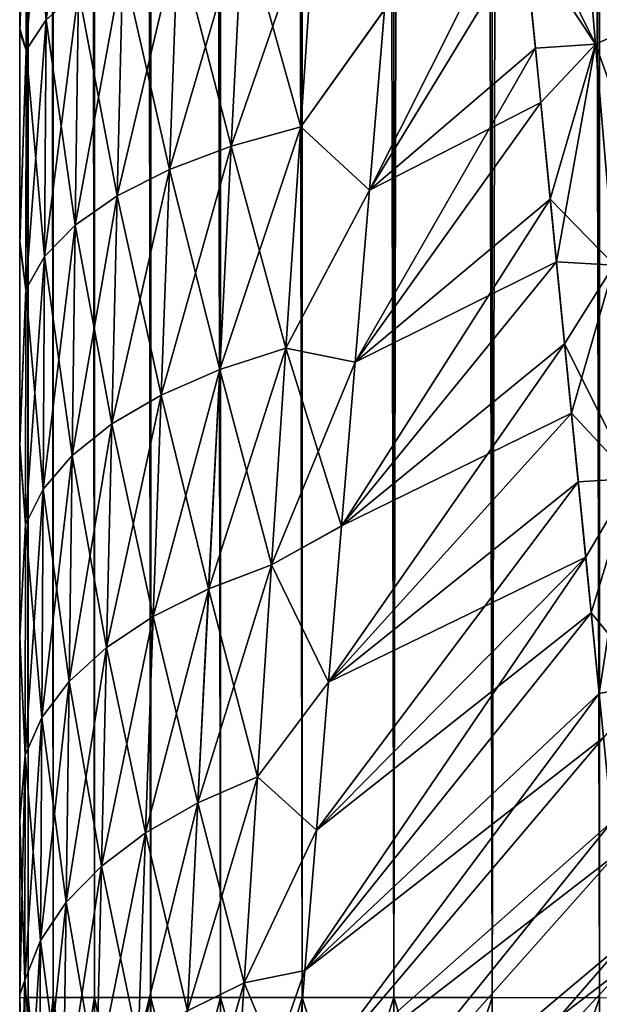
# Model space of a CAD drawing. Header units: metres. Extents: x -2 to 85, y -75 to 96.
# Tile 40 of 256: x 13.05 to 13.251, y -69.998 to -69.656. Entities that reach past the tile are written whole.
import ezdxf

# ---------------------------------------------------------------- set-up
doc = ezdxf.new("R2010")
doc.units = ezdxf.units.M
doc.layers.add('solid_20204500', color=7, linetype='CONTINUOUS')

msp = doc.modelspace()

# ---------------------------------------------------------------- linework, layer by layer
at = {"layer": 'solid_20204500'}
for points in [[(13.05, -69.99556, -2.760571), (13.05, -62.117912, -2.760571), (13.052929, -54.239883, -2.797162)], [(13.052898, -69.995506, -2.796968), (13.05, -69.99556, -2.760571), (13.052929, -54.239883, -2.797162)], [(13.052897, -69.995506, 2.796966), (13.052929, -54.239883, 2.797161), (13.05, -54.240288, 2.760571)], [(13.05, -62.117912, 2.760571), (13.052897, -69.995506, 2.796966), (13.05, -54.240288, 2.760571)], [(13.052897, -69.995506, 2.796966), (13.061628, -69.995506, 2.832778), (13.052929, -54.239883, 2.797161)], [(13.06163, -69.995506, -2.832783), (13.052898, -69.995506, -2.796968), (13.052929, -54.239883, -2.797162)], [(13.06163, -69.995506, -2.832783), (13.052929, -54.239883, -2.797162), (13.061694, -54.239883, -2.832976)], [(13.061628, -69.995506, 2.832778), (13.061693, -54.239883, 2.832974), (13.052929, -54.239883, 2.797161)], [(13.061628, -69.995506, 2.832778), (13.075969, -69.995506, 2.866738), (13.061693, -54.239883, 2.832974)], [(13.075973, -69.995506, -2.866744), (13.06163, -69.995506, -2.832783), (13.061694, -54.239883, -2.832976)], [(13.075969, -69.995506, 2.866738), (13.076063, -54.239883, 2.866919), (13.061693, -54.239883, 2.832974)], [(13.075973, -69.995506, -2.866744), (13.061694, -54.239883, -2.832976), (13.076064, -54.239883, -2.866921)], [(13.075969, -69.995506, 2.866738), (13.095526, -69.995506, 2.897936), (13.076063, -54.239883, 2.866919)], [(13.095531, -69.995506, -2.897944), (13.075973, -69.995506, -2.866744), (13.076064, -54.239883, -2.866921)], [(13.095526, -69.995506, 2.897936), (13.095647, -54.239883, 2.898099), (13.076063, -54.239883, 2.866919)], [(13.095531, -69.995506, -2.897944), (13.076064, -54.239883, -2.866921), (13.095649, -54.239883, -2.898102)], [(13.095526, -69.995506, 2.897936), (13.119809, -69.995506, 2.925614), (13.095647, -54.239883, 2.898099)], [(13.119819, -69.995506, -2.925622), (13.095531, -69.995506, -2.897944), (13.095649, -54.239883, -2.898102)], [(13.119809, -69.995506, 2.925614), (13.119954, -54.239883, 2.925754), (13.095647, -54.239883, 2.898099)], [(13.119819, -69.995506, -2.925622), (13.095649, -54.239883, -2.898102), (13.119957, -54.239883, -2.925757)], [(13.119809, -69.995506, 2.925614), (13.148232, -69.995506, 2.949084), (13.119954, -54.239883, 2.925754)], [(13.148244, -69.995506, -2.949093), (13.119819, -69.995506, -2.925622), (13.119957, -54.239883, -2.925757)], [(13.148232, -69.995506, 2.949084), (13.148396, -54.239883, 2.949198), (13.119954, -54.239883, 2.925754)], [(13.148244, -69.995506, -2.949093), (13.119957, -54.239883, -2.925757), (13.148399, -54.239883, -2.949201)], [(13.148232, -69.995506, 2.949084), (13.180034, -69.995506, 2.967711), (13.148396, -54.239883, 2.949198)], [(13.180049, -69.995506, -2.967718), (13.148244, -69.995506, -2.949093), (13.148399, -54.239883, -2.949201)], [(13.180034, -69.995506, 2.967711), (13.18021, -54.239883, 2.967796), (13.148396, -54.239883, 2.949198)], [(13.180049, -69.995506, -2.967718), (13.148399, -54.239883, -2.949201), (13.180215, -54.239883, -2.967798)], [(13.180034, -69.995506, 2.967711), (13.214286, -69.995506, 2.980984), (13.18021, -54.239883, 2.967796)], [(13.180049, -69.995506, -2.967718), (13.214286, -54.239883, -2.980984), (13.214286, -69.995506, -2.980984)], [(13.180049, -69.995506, -2.967718), (13.180215, -54.239883, -2.967798), (13.214286, -54.239883, -2.980984)], [(13.18021, -54.239883, 2.967796), (13.214286, -69.995506, 2.980984), (13.214286, -54.239883, 2.980984)], [(13.251516, -54.239883, -2.989546), (13.251542, -69.995544, -2.98955), (13.214286, -69.995506, -2.980984)], [(13.214286, -54.239883, -2.980984), (13.251516, -54.239883, -2.989546), (13.214286, -69.995506, -2.980984)], [(13.214286, -54.239883, 2.980984), (13.214286, -69.995506, 2.980984), (13.251544, -69.995544, 2.98955)], [(13.248573, -54.239883, 2.989049), (13.214286, -54.239883, 2.980984), (13.251544, -69.995544, 2.98955)], [(13.248573, -54.239883, 2.989049), (13.28953, -69.995506, 2.993307), (13.28953, -54.239883, 2.993307)], [(13.248573, -54.239883, 2.989049), (13.251544, -69.995544, 2.98955), (13.28953, -69.995506, 2.993307)], [(13.05, -68.575523, -1.696103), (13.05, -62.117912, -2.760571), (13.05, -69.99556, -2.760571)], [(13.05, -62.117912, 2.760571), (13.05, -69.99556, 2.760571), (13.052897, -69.995506, 2.796966)], [(13.05, -69.249092, 1.657583), (13.05, -69.99556, 2.760571), (13.05, -62.117912, 2.760571)], [(13.05, -68.635956, -1.693882), (13.05, -68.575523, -1.696103), (13.05, -69.99556, -2.760571)], [(13.05, -68.647598, -1.693254), (13.05, -68.635956, -1.693882), (13.05, -69.99556, -2.760571)], [(13.05, -68.647598, -1.693254), (13.05, -69.99556, -2.760571), (13.05, -68.691345, -1.68999)], [(13.05, -68.721504, -1.687832), (13.05, -68.691345, -1.68999), (13.05, -69.99556, -2.760571)], [(13.05, -68.721504, -1.687832), (13.05, -69.99556, -2.760571), (13.05, -68.7435, -1.68671)], [(13.05, -68.792595, -1.685086), (13.05, -68.7435, -1.68671), (13.05, -69.99556, -2.760571)], [(13.05, -68.905487, -1.685086), (13.05, -68.792595, -1.685086), (13.05, -69.99556, -2.760571)], [(13.05, -68.905487, -1.685086), (13.05, -69.99556, -2.760571), (13.05, -69.080086, -1.677973)], [(13.05, -69.080086, -1.677973), (13.05, -69.99556, -2.760571), (13.05, -69.251938, -1.657124)], [(13.05, -69.249092, 1.657583), (13.05, -69.418419, 1.623127), (13.05, -69.99556, 2.760571)], [(13.05, -69.251938, -1.657124), (13.05, -69.99556, -2.760571), (13.05, -69.418419, -1.623127)], [(13.05, -69.418419, -1.623127), (13.05, -69.99556, -2.760571), (13.05, -69.502518, -1.599979)], [(13.05, -69.501877, 1.600236), (13.05, -69.99556, 2.760571), (13.05, -69.418419, 1.623127)], [(13.05, -69.582069, 1.575471), (13.05, -69.99556, 2.760571), (13.05, -69.501877, 1.600236)], [(13.05, -69.502518, -1.599979), (13.05, -69.99556, -2.760571), (13.05, -69.58313, -1.575046)], [(13.071577, -69.563347, -1.486942), (13.05968, -69.57251, -1.514341), (13.059156, -69.655922, -1.486271)], [(13.070421, -69.645874, -1.459907), (13.071577, -69.563347, -1.486942), (13.059156, -69.655922, -1.486271)], [(13.05968, -69.57251, -1.514341), (13.052436, -69.582146, -1.543191), (13.052303, -69.666466, -1.513951)], [(13.059156, -69.655922, -1.486271), (13.05968, -69.57251, -1.514341), (13.052303, -69.666466, -1.513951)], [(13.059156, -69.655922, 1.486274), (13.052435, -69.582153, 1.543192), (13.059679, -69.57251, 1.514343)], [(13.059156, -69.655922, 1.486274), (13.059679, -69.57251, 1.514343), (13.070419, -69.645874, 1.45991)], [(13.05, -69.658989, 1.548831), (13.05, -69.99556, 2.760571), (13.05, -69.582069, 1.575471)], [(13.052435, -69.582153, 1.543192), (13.05, -69.658989, 1.548831), (13.05, -69.582069, 1.575471)], [(13.052436, -69.582146, -1.543191), (13.05, -69.58313, -1.575046), (13.05, -69.660263, -1.548327)], [(13.052303, -69.666466, -1.513951), (13.052436, -69.582146, -1.543191), (13.05, -69.660263, -1.548327)], [(13.052435, -69.582153, 1.543192), (13.052303, -69.666466, 1.513953), (13.05, -69.658989, 1.548831)], [(13.05, -69.58313, -1.575046), (13.05, -69.99556, -2.760571), (13.05, -69.660263, -1.548327)], [(13.059156, -69.655922, 1.486274), (13.052303, -69.666466, 1.513953), (13.052435, -69.582153, 1.543192)], [(13.243398, -69.585411, 1.349455), (13.250121, -69.664345, 1.311797), (13.22382, -69.611145, 1.348806)], [(13.250121, -69.664352, -1.311795), (13.243397, -69.585411, -1.349453), (13.225398, -69.626892, -1.341534)], [(13.269345, -69.655861, -1.301774), (13.243397, -69.585411, -1.349453), (13.250121, -69.664352, -1.311795)], [(13.269345, -69.655861, 1.301774), (13.250121, -69.664345, 1.311797), (13.243398, -69.585411, 1.349455)], [(13.171608, -69.715134, 1.327412), (13.22382, -69.611145, 1.348806), (13.22925, -69.665802, 1.322637)], [(13.171608, -69.715134, 1.327412), (13.17681, -69.65242, 1.351979), (13.22382, -69.611145, 1.348806)], [(13.250121, -69.664345, 1.311797), (13.22925, -69.665802, 1.322637), (13.22382, -69.611145, 1.348806)], [(13.152911, -69.61496, -1.378793), (13.127524, -69.620918, -1.394426), (13.123478, -69.699821, -1.365885)], [(13.147679, -69.693115, -1.350331), (13.152911, -69.61496, -1.378793), (13.123478, -69.699821, -1.365885)], [(13.127518, -69.620926, 1.39443), (13.152904, -69.614967, 1.378797), (13.147672, -69.693115, 1.350335)], [(13.147672, -69.693115, 1.350335), (13.152904, -69.614967, 1.378797), (13.17681, -69.65242, 1.351979)], [(13.147679, -69.693115, -1.350331), (13.176826, -69.652328, -1.352006), (13.152911, -69.61496, -1.378793)], [(13.127524, -69.620918, -1.394426), (13.104991, -69.628174, -1.413465), (13.102057, -69.70787, -1.384535)], [(13.123478, -69.699821, -1.365885), (13.127524, -69.620918, -1.394426), (13.102057, -69.70787, -1.384535)], [(13.104986, -69.628174, 1.41347), (13.127518, -69.620926, 1.39443), (13.123471, -69.699821, 1.36589)], [(13.123471, -69.699821, 1.36589), (13.127518, -69.620926, 1.39443), (13.147672, -69.693115, 1.350335)], [(13.104991, -69.628174, -1.413465), (13.085813, -69.636559, -1.435456), (13.083869, -69.717064, -1.40586)], [(13.102057, -69.70787, -1.384535), (13.104991, -69.628174, -1.413465), (13.083869, -69.717064, -1.40586)], [(13.08581, -69.636559, 1.43546), (13.104986, -69.628174, 1.41347), (13.102054, -69.70787, 1.384539)], [(13.102054, -69.70787, 1.384539), (13.104986, -69.628174, 1.41347), (13.123471, -69.699821, 1.36589)], [(13.171621, -69.715057, -1.327441), (13.231118, -69.6847, -1.312951), (13.225398, -69.626892, -1.341534)], [(13.176826, -69.652328, -1.352006), (13.171621, -69.715057, -1.327441), (13.225398, -69.626892, -1.341534)], [(13.250121, -69.664352, -1.311795), (13.225398, -69.626892, -1.341534), (13.231118, -69.6847, -1.312951)], [(13.085813, -69.636559, -1.435456), (13.070421, -69.645874, -1.459907), (13.069298, -69.727226, -1.42941)], [(13.083869, -69.717064, -1.40586), (13.085813, -69.636559, -1.435456), (13.069298, -69.727226, -1.42941)], [(13.070419, -69.645874, 1.45991), (13.08581, -69.636559, 1.43546), (13.083866, -69.717072, 1.405863)], [(13.083866, -69.717072, 1.405863), (13.08581, -69.636559, 1.43546), (13.102054, -69.70787, 1.384539)], [(13.070421, -69.645874, -1.459907), (13.059156, -69.655922, -1.486271), (13.058649, -69.738136, -1.454689)], [(13.069298, -69.727226, -1.42941), (13.070421, -69.645874, -1.459907), (13.058649, -69.738136, -1.454689)], [(13.059156, -69.655922, 1.486274), (13.070419, -69.645874, 1.45991), (13.069296, -69.727226, 1.429414)], [(13.069296, -69.727226, 1.429414), (13.070419, -69.645874, 1.45991), (13.083866, -69.717072, 1.405863)], [(13.147672, -69.693115, 1.350335), (13.17681, -69.65242, 1.351979), (13.171608, -69.715134, 1.327412)], [(13.147679, -69.693115, -1.350331), (13.171621, -69.715057, -1.327441), (13.176826, -69.652328, -1.352006)], [(13.059156, -69.655922, -1.486271), (13.052303, -69.666466, -1.513951), (13.052175, -69.74955, -1.481156)], [(13.058649, -69.738136, -1.454689), (13.059156, -69.655922, -1.486271), (13.052175, -69.74955, -1.481156)], [(13.058648, -69.738136, 1.454692), (13.052303, -69.666466, 1.513953), (13.059156, -69.655922, 1.486274)], [(13.058648, -69.738136, 1.454692), (13.059156, -69.655922, 1.486274), (13.069296, -69.727226, 1.429414)], [(13.274715, -69.732178, -1.259627), (13.269345, -69.655861, -1.301774), (13.250121, -69.664352, -1.311795)], [(13.274715, -69.732178, 1.259626), (13.250121, -69.664345, 1.311797), (13.269345, -69.655861, 1.301774)], [(13.05, -69.732651, 1.520264), (13.05, -69.99556, 2.760571), (13.05, -69.658989, 1.548831)], [(13.052303, -69.666466, 1.513953), (13.05, -69.732651, 1.520264), (13.05, -69.658989, 1.548831)], [(13.05, -69.660263, -1.548327), (13.05, -69.99556, -2.760571), (13.05, -69.733879, -1.519779)], [(13.052303, -69.666466, -1.513951), (13.05, -69.660263, -1.548327), (13.05, -69.733879, -1.519779)], [(13.166631, -69.774857, 1.301659), (13.22925, -69.665802, 1.322637), (13.234417, -69.718269, 1.294889)], [(13.166631, -69.774857, 1.301659), (13.171608, -69.715134, 1.327412), (13.22925, -69.665802, 1.322637)], [(13.250121, -69.664345, 1.311797), (13.234417, -69.718269, 1.294889), (13.22925, -69.665802, 1.322637)], [(13.250121, -69.664352, -1.311795), (13.231118, -69.6847, -1.312951), (13.236555, -69.73996, -1.2826)], [(13.250121, -69.664345, 1.311797), (13.256629, -69.741081, 1.269451), (13.234417, -69.718269, 1.294889)], [(13.256629, -69.741089, -1.269449), (13.250121, -69.664352, -1.311795), (13.236555, -69.73996, -1.2826)], [(13.274715, -69.732178, 1.259626), (13.256629, -69.741081, 1.269451), (13.250121, -69.664345, 1.311797)], [(13.274715, -69.732178, -1.259627), (13.250121, -69.664352, -1.311795), (13.256629, -69.741089, -1.269449)], [(13.052175, -69.74955, -1.481156), (13.052303, -69.666466, -1.513951), (13.05, -69.733879, -1.519779)], [(13.052303, -69.666466, 1.513953), (13.052175, -69.74955, 1.481157), (13.05, -69.732651, 1.520264)], [(13.058648, -69.738136, 1.454692), (13.052175, -69.74955, 1.481157), (13.052303, -69.666466, 1.513953)], [(13.166637, -69.774796, -1.301686), (13.236555, -69.73996, -1.2826), (13.231118, -69.6847, -1.312951)], [(13.171621, -69.715057, -1.327441), (13.166637, -69.774796, -1.301686), (13.231118, -69.6847, -1.312951)], [(13.147679, -69.693115, -1.350331), (13.123478, -69.699821, -1.365885), (13.119532, -69.777412, -1.333979)], [(13.142562, -69.769936, -1.318602), (13.147679, -69.693115, -1.350331), (13.119532, -69.777412, -1.333979)], [(13.123471, -69.699821, 1.36589), (13.147672, -69.693115, 1.350335), (13.142554, -69.769936, 1.318606)], [(13.142554, -69.769936, 1.318606), (13.147672, -69.693115, 1.350335), (13.171608, -69.715134, 1.327412)], [(13.142562, -69.769936, -1.318602), (13.171621, -69.715057, -1.327441), (13.147679, -69.693115, -1.350331)], [(13.123478, -69.699821, -1.365885), (13.102057, -69.70787, -1.384535), (13.099205, -69.786247, -1.352153)], [(13.119532, -69.777412, -1.333979), (13.123478, -69.699821, -1.365885), (13.099205, -69.786247, -1.352153)], [(13.102054, -69.70787, 1.384539), (13.123471, -69.699821, 1.36589), (13.119526, -69.777412, 1.333984)], [(13.119526, -69.777412, 1.333984), (13.123471, -69.699821, 1.36589), (13.142554, -69.769936, 1.318606)], [(13.102057, -69.70787, -1.384535), (13.083869, -69.717064, -1.40586), (13.081983, -69.796249, -1.372738)], [(13.099205, -69.786247, -1.352153), (13.102057, -69.70787, -1.384535), (13.081983, -69.796249, -1.372738)], [(13.083866, -69.717072, 1.405863), (13.102054, -69.70787, 1.384539), (13.0992, -69.786247, 1.352157)], [(13.0992, -69.786247, 1.352157), (13.102054, -69.70787, 1.384539), (13.119526, -69.777412, 1.333984)], [(13.083869, -69.717064, -1.40586), (13.069298, -69.727226, -1.42941), (13.068209, -69.807228, -1.395327)], [(13.081983, -69.796249, -1.372738), (13.083869, -69.717064, -1.40586), (13.068209, -69.807228, -1.395327)], [(13.069296, -69.727226, 1.429414), (13.083866, -69.717072, 1.405863), (13.08198, -69.796249, 1.372742)], [(13.08198, -69.796249, 1.372742), (13.083866, -69.717072, 1.405863), (13.0992, -69.786247, 1.352157)], [(13.142554, -69.769936, 1.318606), (13.171608, -69.715134, 1.327412), (13.166631, -69.774857, 1.301659)], [(13.142562, -69.769936, -1.318602), (13.166637, -69.774796, -1.301686), (13.171621, -69.715057, -1.327441)], [(13.161889, -69.831764, 1.274778), (13.234417, -69.718269, 1.294889), (13.239367, -69.768471, 1.265671)], [(13.161889, -69.831764, 1.274778), (13.166631, -69.774857, 1.301659), (13.234417, -69.718269, 1.294889)], [(13.256629, -69.741081, 1.269451), (13.239367, -69.768471, 1.265671), (13.234417, -69.718269, 1.294889)], [(13.069298, -69.727226, -1.42941), (13.058649, -69.738136, -1.454689), (13.058156, -69.818962, -1.419467)], [(13.068209, -69.807228, -1.395327), (13.069298, -69.727226, -1.42941), (13.058156, -69.818962, -1.419467)], [(13.058648, -69.738136, 1.454692), (13.069296, -69.727226, 1.429414), (13.068207, -69.807228, 1.39533)], [(13.068207, -69.807228, 1.39533), (13.069296, -69.727226, 1.429414), (13.08198, -69.796249, 1.372742)], [(13.05, -69.80304, 1.489553), (13.05, -69.99556, 2.760571), (13.05, -69.732651, 1.520264)], [(13.052175, -69.74955, 1.481157), (13.05, -69.80304, 1.489553), (13.05, -69.732651, 1.520264)], [(13.05, -69.733879, -1.519779), (13.05, -69.99556, -2.760571), (13.05, -69.803879, -1.489225)], [(13.052175, -69.74955, -1.481156), (13.05, -69.733879, -1.519779), (13.05, -69.803879, -1.489225)], [(13.058649, -69.738136, -1.454689), (13.052175, -69.74955, -1.481156), (13.05205, -69.831215, -1.444673)], [(13.058156, -69.818962, -1.419467), (13.058649, -69.738136, -1.454689), (13.05205, -69.831215, -1.444673)], [(13.058155, -69.818962, 1.41947), (13.052175, -69.74955, 1.481157), (13.058648, -69.738136, 1.454692)], [(13.058155, -69.818962, 1.41947), (13.058648, -69.738136, 1.454692), (13.068207, -69.807228, 1.39533)], [(13.16189, -69.831726, -1.274801), (13.241767, -69.792595, -1.250612), (13.236555, -69.73996, -1.2826)], [(13.166637, -69.774796, -1.301686), (13.16189, -69.831726, -1.274801), (13.236555, -69.73996, -1.2826)], [(13.256629, -69.741089, -1.269449), (13.236555, -69.73996, -1.2826), (13.241767, -69.792595, -1.250612)], [(13.256629, -69.741081, 1.269451), (13.262891, -69.815262, 1.222297), (13.239367, -69.768471, 1.265671)], [(13.262891, -69.815269, -1.222295), (13.256629, -69.741089, -1.269449), (13.241767, -69.792595, -1.250612)], [(13.05205, -69.831215, -1.444673), (13.052175, -69.74955, -1.481156), (13.05, -69.803879, -1.489225)], [(13.052175, -69.74955, 1.481157), (13.05205, -69.831215, 1.444674), (13.05, -69.80304, 1.489553)], [(13.058155, -69.818962, 1.41947), (13.05205, -69.831215, 1.444674), (13.052175, -69.74955, 1.481157)], [(13.157393, -69.885986, 1.246819), (13.239367, -69.768471, 1.265671), (13.244136, -69.816353, 1.235089)], [(13.157393, -69.885986, 1.246819), (13.161889, -69.831764, 1.274778), (13.239367, -69.768471, 1.265671)], [(13.262891, -69.815262, 1.222297), (13.244136, -69.816353, 1.235089), (13.239367, -69.768471, 1.265671)], [(13.142562, -69.769936, -1.318602), (13.119532, -69.777412, -1.333979), (13.115694, -69.853508, -1.298598)], [(13.13757, -69.845261, -1.283499), (13.142562, -69.769936, -1.318602), (13.115694, -69.853508, -1.298598)], [(13.119526, -69.777412, 1.333984), (13.142554, -69.769936, 1.318606), (13.137563, -69.845261, 1.283504)], [(13.137563, -69.845261, 1.283504), (13.142554, -69.769936, 1.318606), (13.161889, -69.831764, 1.274778)], [(13.13757, -69.845261, -1.283499), (13.166637, -69.774796, -1.301686), (13.142562, -69.769936, -1.318602)], [(13.142554, -69.769936, 1.318606), (13.166631, -69.774857, 1.301659), (13.161889, -69.831764, 1.274778)], [(13.13757, -69.845261, -1.283499), (13.16189, -69.831726, -1.274801), (13.166637, -69.774796, -1.301686)], [(13.119532, -69.777412, -1.333979), (13.099205, -69.786247, -1.352153), (13.096437, -69.863121, -1.316207)], [(13.115694, -69.853508, -1.298598), (13.119532, -69.777412, -1.333979), (13.096437, -69.863121, -1.316207)], [(13.0992, -69.786247, 1.352157), (13.119526, -69.777412, 1.333984), (13.115689, -69.853508, 1.298602)], [(13.115689, -69.853508, 1.298602), (13.119526, -69.777412, 1.333984), (13.137563, -69.845261, 1.283504)], [(13.099205, -69.786247, -1.352153), (13.081983, -69.796249, -1.372738), (13.080155, -69.873917, -1.335977)], [(13.096437, -69.863121, -1.316207), (13.099205, -69.786247, -1.352153), (13.080155, -69.873917, -1.335977)], [(13.08198, -69.796249, 1.372742), (13.0992, -69.786247, 1.352157), (13.096433, -69.863121, 1.316211)], [(13.096433, -69.863121, 1.316211), (13.0992, -69.786247, 1.352157), (13.115689, -69.853508, 1.298602)], [(13.157391, -69.885956, -1.246837), (13.246752, -69.842567, -1.217117), (13.241767, -69.792595, -1.250612)], [(13.16189, -69.831726, -1.274801), (13.157391, -69.885956, -1.246837), (13.241767, -69.792595, -1.250612)], [(13.262891, -69.815269, -1.222295), (13.241767, -69.792595, -1.250612), (13.246752, -69.842567, -1.217117)], [(13.081983, -69.796249, -1.372738), (13.068209, -69.807228, -1.395327), (13.067156, -69.885689, -1.357539)], [(13.080155, -69.873917, -1.335977), (13.081983, -69.796249, -1.372738), (13.067156, -69.885689, -1.357539)], [(13.068207, -69.807228, 1.39533), (13.08198, -69.796249, 1.372742), (13.080153, -69.873917, 1.335981)], [(13.080153, -69.873917, 1.335981), (13.08198, -69.796249, 1.372742), (13.096433, -69.863121, 1.316211)], [(13.05, -69.870171, 1.4571), (13.05, -69.99556, 2.760571), (13.05, -69.80304, 1.489553)], [(13.05205, -69.831215, 1.444674), (13.05, -69.870171, 1.4571), (13.05, -69.80304, 1.489553)], [(13.05, -69.803879, -1.489225), (13.05, -69.99556, -2.760571), (13.05, -69.870461, -1.456993)], [(13.05205, -69.831215, -1.444673), (13.05, -69.803879, -1.489225), (13.05, -69.870461, -1.456993)], [(13.068209, -69.807228, -1.395327), (13.058156, -69.818962, -1.419467), (13.057681, -69.898224, -1.380487)], [(13.067156, -69.885689, -1.357539), (13.068209, -69.807228, -1.395327), (13.057681, -69.898224, -1.380487)], [(13.058155, -69.818962, 1.41947), (13.068207, -69.807228, 1.39533), (13.067155, -69.885696, 1.357542)], [(13.067155, -69.885696, 1.357542), (13.068207, -69.807228, 1.39533), (13.080153, -69.873917, 1.335981)], [(13.153161, -69.937393, 1.217962), (13.244136, -69.816353, 1.235089), (13.248677, -69.861923, 1.203256)], [(13.153161, -69.937393, 1.217962), (13.157393, -69.885986, 1.246819), (13.244136, -69.816353, 1.235089)], [(13.262891, -69.815262, 1.222297), (13.248677, -69.861923, 1.203256), (13.244136, -69.816353, 1.235089)], [(13.262891, -69.815269, -1.222295), (13.246752, -69.842567, -1.217117), (13.251455, -69.889885, -1.182269)], [(13.262891, -69.815262, 1.222297), (13.26888, -69.886513, 1.170215), (13.248677, -69.861923, 1.203256)], [(13.26888, -69.88652, -1.170213), (13.262891, -69.815269, -1.222295), (13.251455, -69.889885, -1.182269)], [(13.058156, -69.818962, -1.419467), (13.05205, -69.831215, -1.444673), (13.051929, -69.91127, -1.404385)], [(13.057681, -69.898224, -1.380487), (13.058156, -69.818962, -1.419467), (13.051929, -69.91127, -1.404385)], [(13.05768, -69.898224, 1.380489), (13.05205, -69.831215, 1.444674), (13.058155, -69.818962, 1.41947)], [(13.05768, -69.898224, 1.380489), (13.058155, -69.818962, 1.41947), (13.067155, -69.885696, 1.357542)], [(13.051929, -69.91127, -1.404385), (13.05205, -69.831215, -1.444673), (13.05, -69.870461, -1.456993)], [(13.05205, -69.831215, 1.444674), (13.051929, -69.91127, 1.404386), (13.05, -69.870171, 1.4571)], [(13.05768, -69.898224, 1.380489), (13.051929, -69.91127, 1.404386), (13.05205, -69.831215, 1.444674)], [(13.137563, -69.845261, 1.283504), (13.161889, -69.831764, 1.274778), (13.157393, -69.885986, 1.246819)], [(13.13757, -69.845261, -1.283499), (13.157391, -69.885956, -1.246837), (13.16189, -69.831726, -1.274801)], [(13.149163, -69.986053, -1.188319), (13.251455, -69.889885, -1.182269), (13.246752, -69.842567, -1.217117)], [(13.153157, -69.937378, -1.217975), (13.149163, -69.986053, -1.188319), (13.246752, -69.842567, -1.217117)], [(13.157391, -69.885956, -1.246837), (13.153157, -69.937378, -1.217975), (13.246752, -69.842567, -1.217117)], [(13.13757, -69.845261, -1.283499), (13.115694, -69.853508, -1.298598), (13.111975, -69.927872, -1.259626)], [(13.132717, -69.918854, -1.244911), (13.13757, -69.845261, -1.283499), (13.111975, -69.927872, -1.259626)], [(13.115689, -69.853508, 1.298602), (13.137563, -69.845261, 1.283504), (13.13271, -69.918861, 1.244915)], [(13.13271, -69.918861, 1.244915), (13.137563, -69.845261, 1.283504), (13.157393, -69.885986, 1.246819)], [(13.132717, -69.918854, -1.244911), (13.157391, -69.885956, -1.246837), (13.13757, -69.845261, -1.283499)], [(13.115694, -69.853508, -1.298598), (13.096437, -69.863121, -1.316207), (13.09376, -69.938263, -1.276579)], [(13.111975, -69.927872, -1.259626), (13.115694, -69.853508, -1.298598), (13.09376, -69.938263, -1.276579)], [(13.096433, -69.863121, 1.316211), (13.115689, -69.853508, 1.298602), (13.11197, -69.927879, 1.25963)], [(13.11197, -69.927879, 1.25963), (13.115689, -69.853508, 1.298602), (13.13271, -69.918861, 1.244915)], [(13.096437, -69.863121, -1.316207), (13.080155, -69.873917, -1.335977), (13.078392, -69.949829, -1.295456)], [(13.09376, -69.938263, -1.276579), (13.096437, -69.863121, -1.316207), (13.078392, -69.949829, -1.295456)], [(13.080153, -69.873917, 1.335981), (13.096433, -69.863121, 1.316211), (13.093757, -69.938263, 1.276583)], [(13.093757, -69.938263, 1.276583), (13.096433, -69.863121, 1.316211), (13.11197, -69.927879, 1.25963)], [(13.149167, -69.986053, 1.188313), (13.248677, -69.861923, 1.203256), (13.252969, -69.905151, 1.170305)], [(13.149167, -69.986053, 1.188313), (13.153161, -69.937393, 1.217962), (13.248677, -69.861923, 1.203256)], [(13.26888, -69.886513, 1.170215), (13.252969, -69.905151, 1.170305), (13.248677, -69.861923, 1.203256)], [(13.05, -69.934036, 1.423414), (13.05, -69.99556, 2.760571), (13.05, -69.870171, 1.4571)], [(13.051929, -69.91127, 1.404386), (13.05, -69.934036, 1.423414), (13.05, -69.870171, 1.4571)], [(13.05, -69.870461, -1.456993), (13.05, -69.99556, -2.760571), (13.05, -69.933884, -1.4235)], [(13.051929, -69.91127, -1.404385), (13.05, -69.870461, -1.456993), (13.05, -69.933884, -1.4235)], [(13.080155, -69.873917, -1.335977), (13.067156, -69.885689, -1.357539), (13.066142, -69.962372, -1.315925)], [(13.078392, -69.949829, -1.295456), (13.080155, -69.873917, -1.335977), (13.066142, -69.962372, -1.315925)], [(13.067155, -69.885696, 1.357542), (13.080153, -69.873917, 1.335981), (13.07839, -69.949837, 1.29546)], [(13.07839, -69.949837, 1.29546), (13.080153, -69.873917, 1.335981), (13.093757, -69.938263, 1.276583)], [(13.067156, -69.885689, -1.357539), (13.057681, -69.898224, -1.380487), (13.057223, -69.97567, -1.337623)], [(13.066142, -69.962372, -1.315925), (13.067156, -69.885689, -1.357539), (13.057223, -69.97567, -1.337623)], [(13.05768, -69.898224, 1.380489), (13.067155, -69.885696, 1.357542), (13.06614, -69.962372, 1.315927)], [(13.06614, -69.962372, 1.315927), (13.067155, -69.885696, 1.357542), (13.07839, -69.949837, 1.29546)], [(13.13271, -69.918861, 1.244915), (13.157393, -69.885986, 1.246819), (13.153161, -69.937393, 1.217962)], [(13.132717, -69.918854, -1.244911), (13.153157, -69.937378, -1.217975), (13.157391, -69.885956, -1.246837)], [(13.26888, -69.88652, -1.170213), (13.251455, -69.889885, -1.182269), (13.255868, -69.934486, -1.146236)], [(13.145375, -70.032097, -1.157936), (13.255868, -69.934486, -1.146236), (13.251455, -69.889885, -1.182269)], [(13.149163, -69.986053, -1.188319), (13.145375, -70.032097, -1.157936), (13.251455, -69.889885, -1.182269)], [(13.057681, -69.898224, -1.380487), (13.051929, -69.91127, -1.404385), (13.051814, -69.989487, -1.360164)], [(13.057223, -69.97567, -1.337623), (13.057681, -69.898224, -1.380487), (13.051814, -69.989487, -1.360164)], [(13.057222, -69.97567, 1.337625), (13.051929, -69.91127, 1.404386), (13.05768, -69.898224, 1.380489)], [(13.057222, -69.97567, 1.337625), (13.05768, -69.898224, 1.380489), (13.06614, -69.962372, 1.315927)], [(13.145379, -70.032089, 1.157944), (13.252969, -69.905151, 1.170305), (13.257005, -69.945999, 1.136372)], [(13.145379, -70.032089, 1.157944), (13.149167, -69.986053, 1.188313), (13.252969, -69.905151, 1.170305)], [(13.051929, -69.91127, -1.404385), (13.05, -69.933884, -1.4235), (13.05, -69.994202, -1.388805)], [(13.051814, -69.989487, -1.360164), (13.051929, -69.91127, -1.404385), (13.05, -69.994202, -1.388805)], [(13.051929, -69.91127, 1.404386), (13.051814, -69.989487, 1.360165), (13.05, -69.934036, 1.423414)], [(13.057222, -69.97567, 1.337625), (13.051814, -69.989487, 1.360165), (13.051929, -69.91127, 1.404386)], [(13.132717, -69.918854, -1.244911), (13.111975, -69.927872, -1.259626), (13.108389, -70.00013, -1.216936)], [(13.128025, -69.990349, -1.202713), (13.132717, -69.918854, -1.244911), (13.108389, -70.00013, -1.216936)], [(13.11197, -69.927879, 1.25963), (13.13271, -69.918861, 1.244915), (13.128019, -69.990349, 1.202717)], [(13.128019, -69.990349, 1.202717), (13.13271, -69.918861, 1.244915), (13.153161, -69.937393, 1.217962)], [(13.128025, -69.990349, -1.202713), (13.153157, -69.937378, -1.217975), (13.132717, -69.918854, -1.244911)], [(13.111975, -69.927872, -1.259626), (13.09376, -69.938263, -1.276579), (13.091187, -70.011284, -1.23314)], [(13.108389, -70.00013, -1.216936), (13.111975, -69.927872, -1.259626), (13.091187, -70.011284, -1.23314)], [(13.093757, -69.938263, 1.276583), (13.11197, -69.927879, 1.25963), (13.108384, -70.000137, 1.216939)], [(13.108384, -70.000137, 1.216939), (13.11197, -69.927879, 1.25963), (13.128019, -69.990349, 1.202717)], [(13.05, -69.933884, -1.4235), (13.05, -69.99556, -2.760571), (13.05, -69.994202, -1.388805)], [(13.05, -69.994598, 1.388563), (13.05, -69.99556, 2.760571), (13.05, -69.934036, 1.423414)], [(13.051814, -69.989487, 1.360165), (13.05, -69.994598, 1.388563), (13.05, -69.934036, 1.423414)], [(13.141791, -70.075584, -1.126899), (13.259991, -69.976326, -1.109187), (13.255868, -69.934486, -1.146236)], [(13.145375, -70.032097, -1.157936), (13.141791, -70.075584, -1.126899), (13.255868, -69.934486, -1.146236)], [(13.09376, -69.938263, -1.276579), (13.078392, -69.949829, -1.295456), (13.076699, -70.023598, -1.251043)], [(13.091187, -70.011284, -1.23314), (13.09376, -69.938263, -1.276579), (13.076699, -70.023598, -1.251043)], [(13.07839, -69.949837, 1.29546), (13.093757, -69.938263, 1.276583), (13.091183, -70.011284, 1.233144)], [(13.091183, -70.011284, 1.233144), (13.093757, -69.938263, 1.276583), (13.108384, -70.000137, 1.216939)], [(13.128019, -69.990349, 1.202717), (13.153161, -69.937393, 1.217962), (13.149167, -69.986053, 1.188313)], [(13.128025, -69.990349, -1.202713), (13.149163, -69.986053, -1.188319), (13.153157, -69.937378, -1.217975)], [(13.141795, -70.075546, 1.126928), (13.257005, -69.945999, 1.136372), (13.260789, -69.984436, 1.101596)], [(13.141795, -70.075546, 1.126928), (13.145379, -70.032089, 1.157944), (13.257005, -69.945999, 1.136372)], [(13.078392, -69.949829, -1.295456), (13.066142, -69.962372, -1.315925), (13.065169, -70.036888, -1.27035)], [(13.076699, -70.023598, -1.251043), (13.078392, -69.949829, -1.295456), (13.065169, -70.036888, -1.27035)], [(13.06614, -69.962372, 1.315927), (13.07839, -69.949837, 1.29546), (13.076697, -70.023605, 1.251046)], [(13.076697, -70.023605, 1.251046), (13.07839, -69.949837, 1.29546), (13.091183, -70.011284, 1.233144)], [(13.066142, -69.962372, -1.315925), (13.057223, -69.97567, -1.337623), (13.056786, -70.050911, -1.290741)], [(13.065169, -70.036888, -1.27035), (13.066142, -69.962372, -1.315925), (13.056786, -70.050911, -1.290741)], [(13.057222, -69.97567, 1.337625), (13.06614, -69.962372, 1.315927), (13.065168, -70.036888, 1.270353)], [(13.065168, -70.036888, 1.270353), (13.06614, -69.962372, 1.315927), (13.076697, -70.023605, 1.251046)], [(13.057223, -69.97567, -1.337623), (13.051814, -69.989487, -1.360164), (13.051703, -70.065453, -1.311872)], [(13.056786, -70.050911, -1.290741), (13.057223, -69.97567, -1.337623), (13.051703, -70.065453, -1.311872)], [(13.056785, -70.050919, 1.290743), (13.051814, -69.989487, 1.360165), (13.057222, -69.97567, 1.337625)], [(13.056785, -70.050919, 1.290743), (13.057222, -69.97567, 1.337625), (13.065168, -70.036888, 1.270353)], [(13.138473, -70.116447, -1.095331), (13.26383, -70.015404, -1.07127), (13.259991, -69.976326, -1.109187)], [(13.141791, -70.075584, -1.126899), (13.138473, -70.116447, -1.095331), (13.259991, -69.976326, -1.109187)], [(13.123519, -70.059341, -1.156781), (13.145375, -70.032097, -1.157936), (13.149163, -69.986053, -1.188319)], [(13.123519, -70.059341, -1.156781), (13.149163, -69.986053, -1.188319), (13.128025, -69.990349, -1.202713)], [(13.128019, -69.990349, 1.202717), (13.149167, -69.986053, 1.188313), (13.145379, -70.032089, 1.157944)], [(13.138478, -70.116371, 1.095392), (13.260789, -69.984436, 1.101596), (13.264328, -70.020477, 1.066087)], [(13.138478, -70.116371, 1.095392), (13.141795, -70.075546, 1.126928), (13.260789, -69.984436, 1.101596)], [(13.051814, -69.989487, -1.360164), (13.05, -69.994202, -1.388805), (13.05, -70.051292, -1.352728)], [(13.051703, -70.065453, -1.311872), (13.051814, -69.989487, -1.360164), (13.05, -70.051292, -1.352728)], [(13.051814, -69.989487, 1.360165), (13.05, -70.051865, 1.352326), (13.05, -69.994598, 1.388563)], [(13.051814, -69.989487, 1.360165), (13.051703, -70.065453, 1.311873), (13.05, -70.051865, 1.352326)], [(13.056785, -70.050919, 1.290743), (13.051703, -70.065453, 1.311873), (13.051814, -69.989487, 1.360165)], [(13.128025, -69.990349, -1.202713), (13.108389, -70.00013, -1.216936), (13.104954, -70.069885, -1.170399)], [(13.123519, -70.059341, -1.156781), (13.128025, -69.990349, -1.202713), (13.104954, -70.069885, -1.170399)], [(13.108384, -70.000137, 1.216939), (13.128019, -69.990349, 1.202717), (13.123513, -70.059349, 1.156785)], [(13.123513, -70.059349, 1.156785), (13.128019, -69.990349, 1.202717), (13.145379, -70.032089, 1.157944)], [(13.05, -69.994202, -1.388805), (13.05, -69.99556, -2.760571), (13.05, -70.051292, -1.352728)], [(13.05, -70.051865, 1.352326), (13.05, -69.99556, 2.760571), (13.05, -69.994598, 1.388563)], [(13.052905, -70.078896, -2.792518), (13.05, -69.99556, -2.760571), (13.052898, -69.995506, -2.796968)], [(13.05, -70.079391, 2.755952), (13.052897, -69.995506, 2.796966), (13.05, -69.99556, 2.760571)], [(13.05, -70.079391, 2.755952), (13.052905, -70.078896, 2.792516), (13.052897, -69.995506, 2.796966)], [(13.052905, -70.078896, -2.792518), (13.05, -70.079391, -2.755952), (13.05, -69.99556, -2.760571)], [(13.05, -70.051292, -1.352728), (13.05, -69.99556, -2.760571), (13.05, -70.079391, -2.755952)], [(13.05, -70.051865, 1.352326), (13.05, -70.079391, 2.755952), (13.05, -69.99556, 2.760571)], [(13.052905, -70.078896, 2.792516), (13.061628, -69.995506, 2.832778), (13.052897, -69.995506, 2.796966)], [(13.061626, -70.082649, -2.828161), (13.052898, -69.995506, -2.796968), (13.06163, -69.995506, -2.832783)], [(13.061626, -70.082649, -2.828161), (13.052905, -70.078896, -2.792518), (13.052898, -69.995506, -2.796968)], [(13.052905, -70.078896, 2.792516), (13.061625, -70.082649, 2.828157), (13.061628, -69.995506, 2.832778)], [(13.061625, -70.082649, 2.828157), (13.075969, -69.995506, 2.866738), (13.061628, -69.995506, 2.832778)], [(13.061625, -70.082649, 2.828157), (13.075962, -70.086205, 2.861917), (13.075969, -69.995506, 2.866738)], [(13.075966, -70.086212, -2.861923), (13.061626, -70.082649, -2.828161), (13.06163, -69.995506, -2.832783)], [(13.075966, -70.086212, -2.861923), (13.06163, -69.995506, -2.832783), (13.075973, -69.995506, -2.866744)], [(13.075962, -70.086205, 2.861917), (13.095526, -69.995506, 2.897936), (13.075969, -69.995506, 2.866738)], [(13.075962, -70.086205, 2.861917), (13.095517, -70.089478, 2.892947), (13.095526, -69.995506, 2.897936)], [(13.095523, -70.089478, -2.892955), (13.075966, -70.086212, -2.861923), (13.075973, -69.995506, -2.866744)], [(13.095523, -70.089478, -2.892955), (13.075973, -69.995506, -2.866744), (13.095531, -69.995506, -2.897944)], [(13.095517, -70.089478, 2.892947), (13.119809, -69.995506, 2.925614), (13.095526, -69.995506, 2.897936)], [(13.095517, -70.089478, 2.892947), (13.119806, -70.092377, 2.920472), (13.119809, -69.995506, 2.925614)], [(13.119815, -70.092377, -2.920481), (13.095523, -70.089478, -2.892955), (13.095531, -69.995506, -2.897944)], [(13.119815, -70.092377, -2.920481), (13.095531, -69.995506, -2.897944), (13.119819, -69.995506, -2.925622)], [(13.119806, -70.092377, 2.920472), (13.148232, -69.995506, 2.949084), (13.119809, -69.995506, 2.925614)], [(13.119806, -70.092377, 2.920472), (13.148221, -70.094841, 2.943811), (13.148232, -69.995506, 2.949084)], [(13.148232, -70.094841, -2.943819), (13.119815, -70.092377, -2.920481), (13.119819, -69.995506, -2.925622)], [(13.148232, -70.094841, -2.943819), (13.119819, -69.995506, -2.925622), (13.148244, -69.995506, -2.949093)], [(13.148221, -70.094841, 2.943811), (13.180034, -69.995506, 2.967711), (13.148232, -69.995506, 2.949084)], [(13.148221, -70.094841, 2.943811), (13.180058, -70.096794, 2.962338), (13.180034, -69.995506, 2.967711)], [(13.148232, -70.094841, -2.943819), (13.148244, -69.995506, -2.949093), (13.180074, -70.096794, -2.962345)], [(13.180074, -70.096794, -2.962345), (13.148244, -69.995506, -2.949093), (13.180049, -69.995506, -2.967718)], [(13.180058, -70.096794, 2.962338), (13.214286, -69.995506, 2.980984), (13.180034, -69.995506, 2.967711)], [(13.180049, -69.995506, -2.967718), (13.214286, -69.995506, -2.980984), (13.214307, -70.104668, -2.974926)], [(13.180074, -70.096794, -2.962345), (13.180049, -69.995506, -2.967718), (13.214307, -70.104668, -2.974926)], [(13.180058, -70.096794, 2.962338), (13.214292, -70.104713, 2.974916), (13.214286, -69.995506, 2.980984)], [(13.214307, -70.104668, -2.974926), (13.214286, -69.995506, -2.980984), (13.251542, -69.995544, -2.98955)], [(13.214286, -69.995506, 2.980984), (13.214292, -70.104713, 2.974916), (13.251544, -69.995544, 2.98955)], [(13.214292, -70.104713, 2.974916), (13.251521, -70.106834, 2.983292), (13.251544, -69.995544, 2.98955)], [(13.214307, -70.104668, -2.974926), (13.251542, -69.995544, -2.98955), (13.25152, -70.106834, -2.983292)]]:
    msp.add_3dface(points, dxfattribs=at)

doc.saveas('drawing.dxf')
